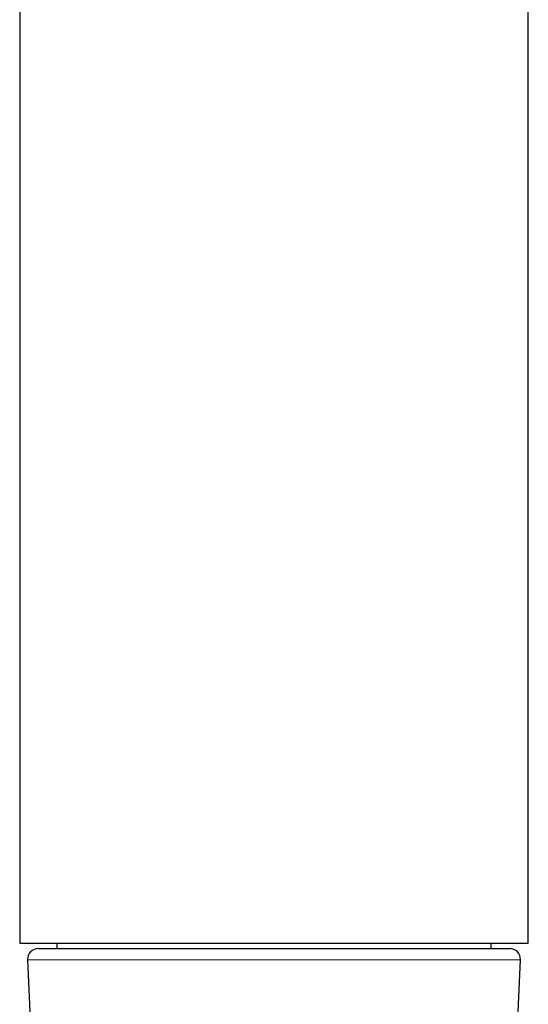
# Model space of a CAD drawing. Header units: millimetres. Extents: x 8 to 1267, y 12 to 1009.
# Tile 56 of 72: x 754 to 778, y 762 to 808. Entities that reach past the tile are written whole.
import ezdxf

# ---------------------------------------------------------------- set-up
doc = ezdxf.new("R2010")
doc.units = ezdxf.units.MM

msp = doc.modelspace()

# ---------------------------------------------------------------- linework, layer by layer
at = {"color": 7, "linetype": 'Continuous', "lineweight": 30}
for p, q in [((754.195, 949.001), (754.195, 764.427)), ((778.195, 764.427), (778.195, 811.853)), ((754.195, 764.427), (766.195, 764.427)), ((755.068, 764.173), (777.323, 764.173)), ((755.945, 764.427), (755.945, 764.173)), ((766.195, 764.427), (778.195, 764.427)), ((776.445, 764.173), (776.445, 764.427)), ((777.323, 764.173), (777.323, 764.173)), ((754.568, 763.651), (754.812, 758.01)), ((777.578, 758.01), (777.823, 763.651))]:
    msp.add_line(p, q, dxfattribs=at)
at = {"color": 252, "linetype": 'Continuous', "lineweight": 0}
msp.add_line((777.823, 763.651), (754.568, 763.651), dxfattribs=at)
at = {"color": 7, "linetype": 'Continuous', "lineweight": 30}
for centre, start, end in [((755.068, 763.673), 90, 182.4813), ((777.323, 763.673), 357.5187, 90)]:
    msp.add_arc(centre, 0.5, start, end, dxfattribs=at)

doc.saveas('drawing.dxf')
